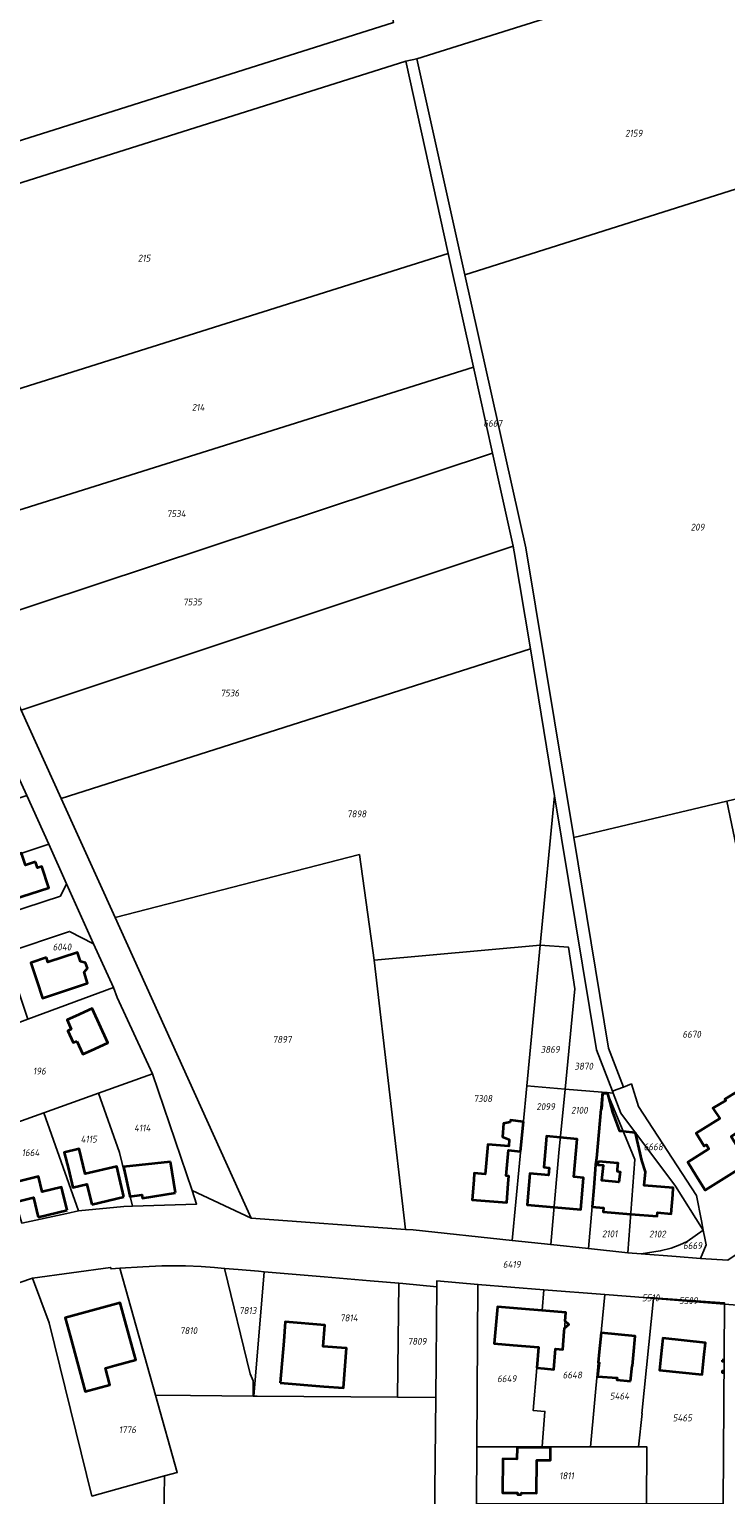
# Model space of a CAD drawing. Extents: x 177930 to 190767, y 381068 to 392034.
# Tile 204 of 256: x 184919 to 185102, y 385166 to 385550. Entities that reach past the tile are written whole.
import ezdxf
from ezdxf.enums import TextEntityAlignment as Align

# ---------------------------------------------------------------- set-up
doc = ezdxf.new("R2010")
doc.units = 0
for name, color, linetype, lineweight in [('B-XX-KG-GRENS_PERCEEL-GV', 150, 'Continuous', 25), ('B-XX-KG-GRENS_PERCEEL-S', 150, 'Continuous', 25), ('B-XX-OG-BEBOUWING-G', 7, 'Continuous', 35)]:
    doc.layers.add(name, color=color, linetype=linetype, lineweight=lineweight)
doc.styles.add('NLCS-ISO', font='NLCS-ISO.ttf', dxfattribs={"height": 1.8})

# ---------------------------------------------------------------- blocks, each defined once
blk = doc.blocks.new('SKG-PERCEELNUMMER-SO')
at = {"layer": 'DefPoints'}
blk.add_point((0, 0), dxfattribs=at)
at = {"style": 'NLCS-ISO', "oblique": 10, "flags": 1}
blk.add_attdef('GEMEENTECODE', text='', height=1.8, dxfattribs=at).set_placement((-0.5, 2.55), align=Align.MIDDLE_RIGHT)
at = {"style": 'NLCS-ISO', "oblique": 10}
blk.add_attdef('PERCEELNUMMER', text='', height=1.8, dxfattribs=at).set_placement((0, 0), align=Align.MIDDLE_CENTER)
at = {"style": 'NLCS-ISO', "oblique": 10, "flags": 1}
blk.add_attdef('SECTIE', text='', height=1.8, dxfattribs=at).set_placement((0.5, 2.5), align=Align.MIDDLE_LEFT)

msp = doc.modelspace()

# ---------------------------------------------------------------- linework, layer by layer
at = {"layer": 'B-XX-KG-GRENS_PERCEEL-GV'}
for points in [[(184898.584, 385515.159), (185014.65, 385551.748), (185001.149, 385631.375), (184863.143, 385588.297)], [(185020.797, 385542.236), (185033.422, 385485.765), (185120.024, 385513.161), (185111.5, 385570.792)], [(185017.885, 385541.647), (184862.149, 385492.493), (184883.526, 385445.533), (185029.036, 385491.335)], [(185040.634, 385438.999), (185046.013, 385414.726), (185046.347, 385413.219), (185050.552, 385387.778), (185056.903, 385349.353), (185067.896, 385282.838), (185072.093, 385271.982), (185073.176, 385272.408), (185074.942, 385273.101), (185071.002, 385283.307), (185061.915, 385338.406), (185049.409, 385414.249), (185033.422, 385485.765), (185020.797, 385542.236), (185017.885, 385541.647), (185029.036, 385491.335), (185035.637, 385461.547)], [(185061.915, 385338.406), (185102.048, 385347.954), (185143.016, 385357.701), (185120.024, 385513.161), (185033.422, 385485.765), (185049.409, 385414.249)], [(184907.3, 385374.372), (184912.966, 385361.85), (184918.604, 385349.385), (184924.369, 385336.647), (184929.04, 385326.315), (184936.108, 385310.558), (184941.27, 385299.129), (184942.243, 385296.518), (184951.533, 385276.555), (184961.904, 385245.971), (184977.351, 385238.724), (184941.708, 385317.521), (184927.624, 385348.656), (184917.117, 385371.737), (184906.653, 385394.725), (184896.175, 385417.744), (184883.526, 385445.533), (184862.149, 385492.493), (184854.591, 385490.108), (184868.872, 385458.685), (184874.694, 385445.873), (184880.689, 385433.11), (184890.976, 385410.368), (184897.438, 385396.17)], [(185029.036, 385491.335), (184883.526, 385445.533), (184896.175, 385417.744), (185035.637, 385461.547)], [(184896.175, 385417.744), (184906.653, 385394.725), (185040.634, 385438.999), (185035.637, 385461.547)], [(184906.653, 385394.725), (184917.117, 385371.737), (185046.013, 385414.726), (185040.634, 385438.999)], [(184927.624, 385348.656), (185050.552, 385387.778), (185046.347, 385413.219), (185046.013, 385414.726), (184917.117, 385371.737)], [(184941.708, 385317.521), (185005.757, 385333.968), (185009.592, 385306.316), (185053.161, 385310.242), (185056.903, 385349.353), (185050.552, 385387.778), (184927.624, 385348.656)], [(184890.138, 385339.831), (184891.218, 385336.567), (184897.515, 385333.396), (184899.161, 385328.408), (184907.465, 385331.071), (184924.369, 385336.647), (184918.604, 385349.385), (184911.366, 385346.946), (184902.751, 385344.056)], [(185072.283, 385271.491), (185072.093, 385271.982), (185067.896, 385282.838), (185056.903, 385349.353), (185053.161, 385310.242), (185060.507, 385309.726), (185062.2, 385298.773), (185059.634, 385272.559), (185069.412, 385271.733), (185070.656, 385271.628)], [(185078.895, 385268.036), (185094.078, 385244.708), (185095.375, 385238.095), (185095.855, 385235.643), (185096.363, 385233.052), (185096.613, 385231.775), (185095.143, 385228.192), (185102.306, 385227.807), (185119.135, 385239.129), (185121.939, 385252.68), (185102.048, 385347.954), (185061.915, 385338.406), (185071.002, 385283.307), (185074.942, 385273.101), (185077.042, 385273.927)], [(184924.369, 385336.647), (184907.465, 385331.071), (184899.161, 385328.408), (184903.551, 385315.312), (184927.381, 385323.099), (184929.04, 385326.315)], [(184977.351, 385238.724), (185017.859, 385235.84), (185009.592, 385306.316), (185005.757, 385333.968), (184941.708, 385317.521)], [(184913.106, 385308.235), (184918.854, 385290.843), (184941.27, 385299.129), (184936.108, 385310.558), (184929.785, 385313.823)], [(185053.161, 385310.242), (185009.592, 385306.316), (185017.859, 385235.84), (185019.846, 385235.699), (185045.766, 385232.933), (185049.637, 385273.403)], [(185059.634, 385272.559), (185062.2, 385298.773), (185060.507, 385309.726), (185053.161, 385310.242), (185049.637, 385273.403)], [(184908.149, 385260.995), (184910.054, 385261.679), (184923.065, 385266.346), (184937.396, 385271.485), (184951.533, 385276.555), (184942.243, 385296.518), (184941.27, 385299.129), (184918.854, 385290.843), (184900.109, 385283.899)], [(184946.26, 385241.866), (184963.089, 385242.471), (184961.904, 385245.971), (184951.533, 385276.555), (184937.396, 385271.485), (184942.856, 385255.987)], [(185055.914, 385231.851), (185057.998, 385255.855), (185059.634, 385272.559), (185049.637, 385273.403), (185045.766, 385232.933)], [(185059.634, 385272.559), (185057.998, 385255.855), (185055.914, 385231.851), (185065.759, 385230.801), (185069.412, 385271.733)], [(185073.176, 385272.408), (185072.093, 385271.982), (185072.283, 385271.491), (185074.296, 385266.284), (185088.589, 385247.17), (185095.855, 385235.643), (185095.375, 385238.095), (185094.078, 385244.708), (185078.895, 385268.036), (185077.042, 385273.927), (185074.942, 385273.101)], [(184923.065, 385266.346), (184932.181, 385240.713), (184944.051, 385241.787), (184946.26, 385241.866), (184942.856, 385255.987), (184937.396, 385271.485)], [(185069.412, 385271.733), (185065.759, 385230.801), (185076.098, 385229.699), (185077.905, 385254.087), (185070.656, 385271.628)], [(185072.283, 385271.491), (185070.656, 385271.628), (185077.905, 385254.087), (185076.098, 385229.699), (185079.633, 385229.43), (185084.601, 385230.186), (185087.482, 385230.94), (185089.763, 385231.802), (185091.616, 385232.667), (185095.855, 385235.643), (185088.589, 385247.17), (185074.296, 385266.284)], [(184910.054, 385261.679), (184917.321, 385237.471), (184929.088, 385239.992), (184932.181, 385240.713), (184923.065, 385266.346)], [(185096.363, 385233.052), (185095.855, 385235.643), (185091.616, 385232.667), (185089.763, 385231.802), (185087.482, 385230.94), (185084.601, 385230.186), (185079.633, 385229.43), (185088.769, 385228.732), (185095.143, 385228.192), (185096.613, 385231.775)], [(184942.942, 385225.635), (184952.319, 385192.427), (184961.471, 385192.336), (184977.877, 385192.183), (184977.914, 385196.17), (184977.167, 385198.025), (184970.417, 385225.623), (184967.781, 385225.84), (184964.268, 385226.118), (184960.196, 385226.29), (184953.937, 385226.293), (184949.004, 385226.051)], [(184920.125, 385223.083), (184924.435, 385211.373), (184935.661, 385166.013), (184954.7, 385171.296), (184958.025, 385172.219), (184952.319, 385192.427), (184942.942, 385225.635), (184940.663, 385225.478), (184940.559, 385225.884)], [(184980.806, 385224.738), (184980.796, 385224.739), (184979.287, 385224.871), (184973.992, 385225.329), (184970.417, 385225.623), (184977.167, 385198.025), (184977.914, 385196.17), (184977.877, 385192.183), (184978.082, 385192.181)], [(185015.724, 385191.899), (185016.057, 385221.743), (185008.613, 385222.394), (184996.496, 385223.368), (184980.806, 385224.738), (184978.082, 385192.181), (184978.161, 385192.18), (184979.002, 385192.172)], [(185015.724, 385191.899), (185025.749, 385191.825), (185026.003, 385220.761), (185017.167, 385221.646), (185016.09, 385221.74), (185016.057, 385221.743)], [(185053.61, 385178.88), (185053.721, 385180.206), (185054.389, 385188.176), (185051.251, 385188.439), (185052.211, 385199.571), (185056.693, 385199.18), (185057.161, 385204.588), (185059.023, 385204.427), (185059.867, 385214.071), (185053.611, 385214.603), (185054.074, 385220.049), (185036.812, 385221.415), (185036.55, 385178.882)], [(185053.61, 385178.88), (185066.3, 385178.879), (185068.307, 385200.795), (185070.076, 385218.782), (185054.074, 385220.049), (185053.611, 385214.603), (185059.867, 385214.071), (185059.023, 385204.427), (185057.161, 385204.588), (185056.693, 385199.18), (185052.211, 385199.571), (185051.251, 385188.439), (185054.389, 385188.176), (185053.721, 385180.206)], [(185066.3, 385178.879), (185078.886, 385178.878), (185079.846, 385187.643), (185079.797, 385187.648), (185082.823, 385217.772), (185081.247, 385217.897), (185070.076, 385218.782), (185068.307, 385200.795)], [(185081.018, 385164.01), (185101.121, 385164.034), (185101.449, 385216.297), (185082.823, 385217.772), (185079.797, 385187.648), (185079.846, 385187.643), (185078.886, 385178.878), (185081.106, 385178.878)], [(185082.823, 385217.772), (185082.838, 385217.925), (185081.248, 385218.04), (185081.247, 385217.897)], [(185082.838, 385217.925), (185082.823, 385217.772), (185101.449, 385216.297), (185101.451, 385216.582)], [(185101.449, 385216.297), (185101.121, 385164.034), (185101.112, 385162.664), (185131.281, 385162.965), (185132.361, 385216.623), (185131.854, 385216.576), (185119.844, 385214.842)], [(184978.082, 385192.181), (184977.877, 385192.183), (184961.471, 385192.336), (184952.319, 385192.427), (184958.025, 385172.219), (184954.7, 385171.296), (184954.475, 385160.11), (184953.485, 385110.861), (184954.806, 385110.844), (185008.596, 385110.17), (185008.551, 385104.654), (185023.98, 385104.461), (185024.982, 385104.448), (185025.465, 385159.394), (185025.749, 385191.825), (185015.724, 385191.899), (184979.002, 385192.172), (184978.161, 385192.18)], [(185066.3, 385178.879), (185053.61, 385178.88), (185036.55, 385178.882), (185036.458, 385163.957), (185081.018, 385164.01), (185081.106, 385178.878), (185078.886, 385178.878)]]:
    msp.add_lwpolyline(points, close=True, dxfattribs=at)
for points in [[(184862.149, 385492.493), (185017.885, 385541.647), (185020.797, 385542.236), (185111.5, 385570.792)], [(185014.65, 385551.748), (184898.584, 385515.159)], [(184913.106, 385308.235), (184929.785, 385313.823), (184936.108, 385310.558), (184929.04, 385326.315), (184927.381, 385323.099), (184903.551, 385315.312)], [(185102.306, 385227.807), (185095.143, 385228.192), (185088.769, 385228.732), (185079.633, 385229.43), (185076.098, 385229.699), (185065.759, 385230.801), (185055.914, 385231.851), (185045.766, 385232.933), (185019.846, 385235.699), (185017.859, 385235.84), (184977.351, 385238.724), (184961.904, 385245.971), (184963.089, 385242.471), (184946.26, 385241.866), (184944.051, 385241.787), (184932.181, 385240.713), (184929.088, 385239.992), (184917.321, 385237.471)], [(184829.734, 385192.189), (184920.125, 385223.083), (184940.559, 385225.884), (184940.663, 385225.478), (184942.942, 385225.635), (184949.004, 385226.051), (184953.937, 385226.293), (184960.196, 385226.29), (184964.268, 385226.118), (184967.781, 385225.84), (184970.417, 385225.623), (184973.992, 385225.329), (184979.287, 385224.871), (184980.796, 385224.739), (184980.806, 385224.738), (184996.496, 385223.368), (185008.613, 385222.394), (185016.057, 385221.743), (185016.09, 385221.74), (185017.167, 385221.646), (185026.003, 385220.761), (185026.016, 385222.324), (185036.812, 385221.415), (185054.074, 385220.049), (185070.076, 385218.782), (185081.247, 385217.897), (185081.248, 385218.04), (185082.838, 385217.925), (185101.451, 385216.582), (185101.449, 385216.297), (185119.844, 385214.842)], [(184954.475, 385160.11), (184954.7, 385171.296), (184935.661, 385166.013), (184924.435, 385211.373), (184920.125, 385223.083), (184829.734, 385192.189), (184829.093, 385191.365), (184828.692, 385190.751), (184828.241, 385189.985), (184827.995, 385189.067), (184828.008, 385187.744), (184828.221, 385186.778), (184866.821, 385056.776)], [(185036.458, 385163.957), (185036.55, 385178.882), (185036.812, 385221.415), (185026.016, 385222.324), (185026.003, 385220.761), (185025.749, 385191.825), (185025.465, 385159.394)]]:
    msp.add_lwpolyline(points, dxfattribs=at)
at = {"layer": 'B-XX-OG-BEBOUWING-G'}
for points in [[(184920.856, 385332.02), (184918.25, 385331.142), (184917.226, 385334.288), (184907.457, 385331.074), (184909.057, 385326.231), (184911.478, 385327.031), (184912.043, 385325.322), (184913.657, 385325.855), (184914.88, 385322.152), (184924.351, 385325.28), (184922.527, 385330.834), (184921.386, 385330.455)], [(184923.713, 385306.994), (184919.631, 385305.648), (184921.196, 385300.9), (184922.696, 385296.396), (184929.792, 385298.76), (184934.543, 385300.32), (184933.61, 385303.161), (184934.478, 385304.204), (184934.004, 385305.648), (184932.696, 385305.944), (184931.907, 385308.346), (184924.112, 385305.786)], [(184931.669, 385285.132), (184933.257, 385281.672), (184935.497, 385282.696), (184939.841, 385284.687), (184935.732, 385293.656), (184931.325, 385291.637), (184929.158, 385290.65), (184930.263, 385288.236), (184929.358, 385287.821), (184930.778, 385284.723)], [(185107.264, 385261.608), (185112.339, 385264.707), (185107.193, 385273.433), (185101.516, 385269.926), (185101.736, 385269.562), (185098.378, 385267.56), (185100.207, 385264.865), (185094.018, 385261.023), (185096.119, 385257.638), (185096.677, 385257.984), (185097.359, 385256.884), (185091.778, 385253.424), (185094.003, 385249.886), (185096.373, 385246.121), (185107.579, 385253.082), (185104.937, 385257.305), (185103.144, 385260.171), (185106.71, 385262.404)], [(185068.374, 385253.733), (185073.45, 385253.27), (185073.317, 385251.602), (185073.261, 385251.035), (185074.078, 385250.937), (185073.709, 385248.207), (185069.292, 385248.65), (185069.724, 385252.547), (185068.328, 385252.659)], [(184944.395, 385211.782), (184943.073, 385216.626), (184928.656, 385212.69), (184929.951, 385207.946), (184933.92, 385193.361), (184940.384, 385195.128), (184939.184, 385199.515), (184941.68, 385200.198), (184947.171, 385201.673), (184946.302, 385204.843)], [(185076.817, 385196.091), (185077.208, 385200.123), (185077.308, 385200.114), (185077.579, 385202.993), (185078.057, 385207.867), (185069.088, 385208.746), (185068.6, 385203.773), (185068.338, 385200.994), (185068.563, 385200.972), (185068.129, 385197.317), (185073.26, 385196.929), (185073.213, 385196.441)], [(185096.053, 385202.277), (185096.448, 385206.174), (185085.236, 385207.31), (185084.744, 385202.451), (185084.383, 385198.982), (185095.607, 385197.842), (185095.957, 385201.329)], [(185100.854, 385201.625), (185100.846, 385201.329), (185101.18, 385201.297), (185101.187, 385201.621)], [(185101.159, 385198.718), (185100.831, 385198.721), (185100.828, 385198.396), (185101.155, 385198.392)], [(185048.27, 385166.39), (185048.272, 385166.82), (185052.192, 385166.803), (185052.229, 385175.393), (185055.858, 385175.377), (185055.873, 385178.697), (185047.069, 385178.709), (185047.047, 385175.718), (185043.32, 385175.759), (185043.282, 385166.841), (185047.182, 385166.824), (185047.18, 385166.394)]]:
    msp.add_lwpolyline(points, close=True, dxfattribs=at)
for points in [[(185074.87, 385261.431), (185074.025, 385261.519), (185072.181, 385266.557), (185070.893, 385271.402), (185069.455, 385271.404), (185069.197, 385267.338), (185069.019, 385267.331)], [(185048.735, 385263.975), (185045.322, 385264.439), (185045.296, 385263.858), (185043.548, 385263.509), (185043.283, 385260.08), (185045.034, 385259.343), (185044.888, 385257.605), (185039.376, 385258.052), (185038.747, 385250.3), (185035.867, 385250.534), (185035.72, 385248.7), (185035.307, 385243.565), (185044.354, 385242.837), (185044.754, 385247.806), (185044.908, 385249.774), (185044.257, 385249.827), (185044.804, 385256.564), (185047.996, 385256.247)], [(185069.019, 385267.331), (185067.899, 385254.518)], [(185047.996, 385256.247), (185048.735, 385263.975)], [(185076.849, 385239.841), (185083.777, 385239.287), (185083.852, 385240.227), (185087.474, 385239.938), (185087.872, 385244.907), (185088.017, 385246.741), (185080.413, 385247.347), (185080.697, 385250.904), (185079.735, 385253.898), (185078.088, 385261.096), (185074.87, 385261.431)], [(184944.064, 385244.34), (184942.89, 385249.227), (184942.147, 385252.336), (184933.858, 385250.34), (184932.278, 385256.903), (184928.374, 385255.963), (184929.496, 385251.639), (184930.664, 385246.777), (184934.349, 385247.663), (184935.633, 385242.315)], [(185058.393, 385259.884), (185054.814, 385260.213), (185054.461, 385256.162), (185054.108, 385252.108), (185055.52, 385251.985), (185055.348, 385250.009), (185050.454, 385250.435), (185050.189, 385247.413), (185049.739, 385242.264), (185056.765, 385241.651)], [(185056.765, 385241.651), (185063.794, 385241.038), (185064.238, 385246.129), (185064.522, 385249.321), (185061.917, 385249.547), (185062.863, 385259.472), (185058.393, 385259.884)], [(184956.269, 385253.516), (184943.928, 385252.197)], [(184957.524, 385245.41), (184956.269, 385253.516)], [(185067.899, 385254.518), (185067.639, 385252.715), (185067.168, 385246.831), (185066.761, 385241.75), (185069.697, 385241.515), (185069.609, 385240.42), (185076.849, 385239.841)], [(184929.13, 385240.886), (184927.936, 385245.865), (184927.703, 385246.862), (184922.634, 385245.641), (184921.66, 385249.688), (184915.331, 385248.087), (184916.506, 385243.227), (184920.315, 385244.149), (184921.534, 385239.065)], [(184943.928, 385252.197), (184944.001, 385251.847), (184945.595, 385244.616)], [(184945.595, 385244.616), (184945.634, 385244.441), (184948.776, 385244.875), (184948.892, 385244.033), (184957.524, 385245.41)], [(184935.633, 385242.315), (184944.064, 385244.34)], [(184921.534, 385239.065), (184929.13, 385240.886)], [(185054.242, 385199.394), (185056.693, 385199.18), (185057.161, 385204.588), (185059.023, 385204.427), (185059.443, 385209.089), (185059.522, 385210.011), (185060.593, 385210.914), (185059.676, 385211.823), (185059.867, 385214.071), (185041.907, 385215.599), (185041.093, 385205.969), (185046.075, 385205.548), (185052.681, 385204.958), (185052.211, 385199.571)], [(185002.286, 385204.764), (184996.27, 385205.2), (184996.738, 385210.751), (184986.332, 385211.628), (184985.908, 385206.596), (184984.993, 385195.62)], [(184984.993, 385195.62), (184996.475, 385194.74), (185001.564, 385194.333), (185002.345, 385204.76), (185002.286, 385204.764)], [(185052.211, 385199.571), (185054.242, 385199.394)]]:
    msp.add_lwpolyline(points, dxfattribs=at)

# ---------------------------------------------------------------- block references
at = {"layer": 'B-XX-KG-GRENS_PERCEEL-S'}
for p, values in [((185077.653, 385522.796), {'PERCEELNUMMER': '2159'}), ((184949.346, 385490.087), {'PERCEELNUMMER': '215'}), ((184963.495, 385451.033), {'PERCEELNUMMER': '214'}), ((185040.711, 385446.858), {'PERCEELNUMMER': '6667'}), ((184957.746, 385423.198), {'PERCEELNUMMER': '7534'}), ((185094.364, 385419.668), {'PERCEELNUMMER': '209'}), ((184961.998, 385400.086), {'PERCEELNUMMER': '7535'}), ((184971.798, 385376.235), {'PERCEELNUMMER': '7536'}), ((185005.035, 385344.607), {'PERCEELNUMMER': '7898'}), ((184927.811, 385309.751), {'PERCEELNUMMER': '6040'}), ((185092.826, 385286.911), {'PERCEELNUMMER': '6670'}), ((184985.497, 385285.56), {'PERCEELNUMMER': '7897'}), ((185055.746, 385282.939), {'PERCEELNUMMER': '3869'}), ((184921.899, 385277.265), {'PERCEELNUMMER': '196'}), ((185064.527, 385278.546), {'PERCEELNUMMER': '3870'}), ((185038.103, 385270.074), {'PERCEELNUMMER': '7308'}), ((185054.567, 385267.975), {'PERCEELNUMMER': '2099'}), ((185063.388, 385267.02), {'PERCEELNUMMER': '2100'}), ((184948.851, 385262.376), {'PERCEELNUMMER': '4114'}), ((184919.58, 385255.907), {'PERCEELNUMMER': '1664'}), ((184934.827, 385259.447), {'PERCEELNUMMER': '4115'}), ((185082.755, 385257.446), {'PERCEELNUMMER': '6668'}), ((185071.344, 385234.658), {'PERCEELNUMMER': '2101'}), ((185083.854, 385234.609), {'PERCEELNUMMER': '2102'}), ((185093.074, 385231.587), {'PERCEELNUMMER': '6669'}), ((185045.684, 385226.671), {'PERCEELNUMMER': '6419'}), ((185082.095, 385217.915), {'PERCEELNUMMER': '5510'}), ((184976.497, 385214.585), {'PERCEELNUMMER': '7813'}), ((185091.955, 385217.165), {'PERCEELNUMMER': '5509'}), ((185002.997, 385212.653), {'PERCEELNUMMER': '7814'}), ((184960.986, 385209.328), {'PERCEELNUMMER': '7810'}), ((185020.865, 385206.536), {'PERCEELNUMMER': '7809'}), ((185044.376, 385196.73), {'PERCEELNUMMER': '6649'}), ((185061.55, 385197.709), {'PERCEELNUMMER': '6648'}), ((185073.922, 385192.189), {'PERCEELNUMMER': '5464'}), ((184944.965, 385183.388), {'PERCEELNUMMER': '1776'}), ((185090.388, 385186.482), {'PERCEELNUMMER': '5465'}), ((185060.044, 385171.32), {'PERCEELNUMMER': '1811'})]:
    msp.add_blockref('SKG-PERCEELNUMMER-SO', p, dxfattribs=at).add_auto_attribs(values)

doc.saveas('drawing.dxf')
